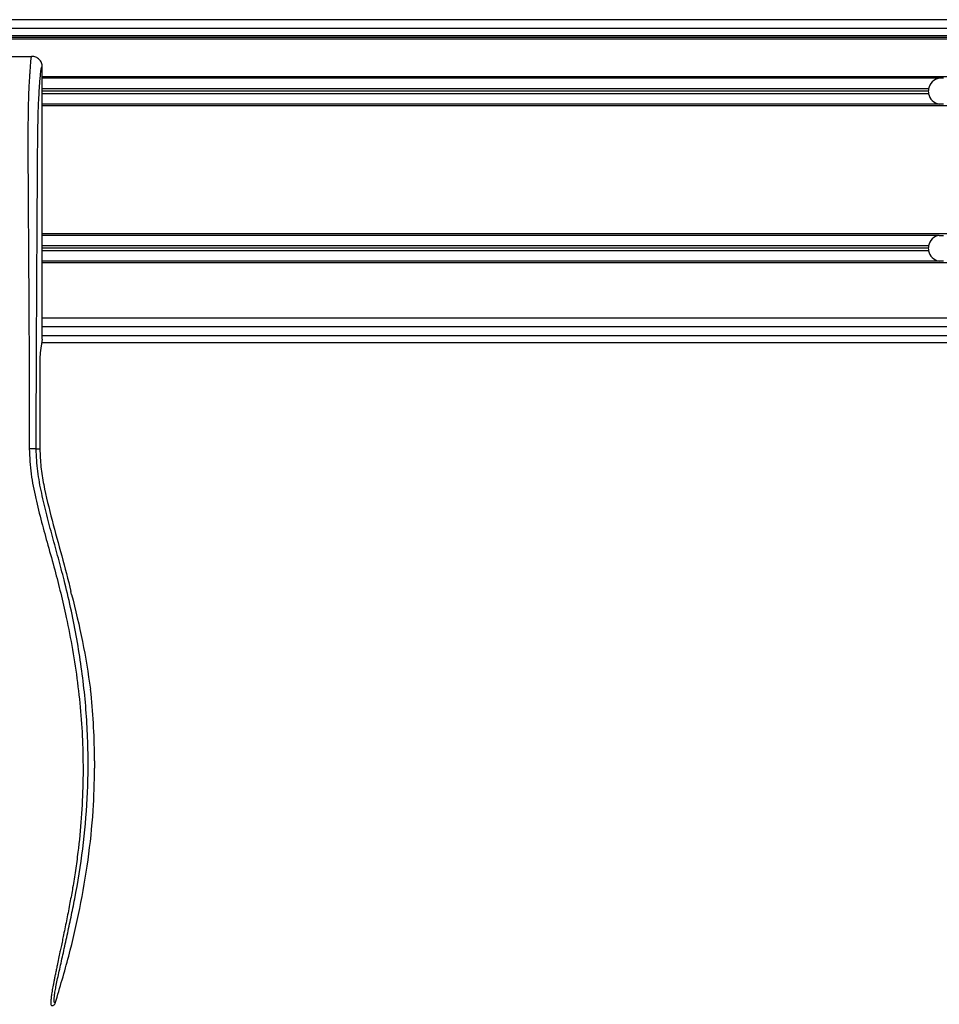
# Model space of a CAD drawing. Header units: millimetres. Extents: x 0 to 420, y 0 to 297.
# Tile 26 of 58: x 107 to 137, y 223 to 255. Entities that reach past the tile are written whole.
import ezdxf

# ---------------------------------------------------------------- set-up
doc = ezdxf.new("R2010")
doc.units = ezdxf.units.MM

msp = doc.modelspace()

# ---------------------------------------------------------------- linework, layer by layer
at = {"color": 7, "linetype": 'Continuous', "lineweight": 25}
for p, q in [((182.4847, 254.9958), (92.5353, 254.9958)), ((182.4847, 254.7112), (92.5353, 254.7112)), ((182.4847, 254.4721), (92.5353, 254.4721)), ((182.4847, 254.4151), (92.5353, 254.4151)), ((182.4847, 254.3582), (92.5353, 254.3582)), ((98.8558, 253.8003), (107.8482, 253.8003)), ((108.191, 244.5776), (108.191, 253.4587)), ((166.2378, 253.1342), (108.191, 253.1342)), ((137.4405, 253.083), (108.191, 253.083)), ((137.5795, 253.083), (137.4405, 253.083)), ((137.0905, 252.7414), (108.191, 252.7414)), ((137.083, 252.6617), (108.191, 252.6617)), ((137.0905, 252.582), (108.191, 252.582)), ((137.4405, 252.2404), (108.191, 252.2404)), ((165.9675, 252.1892), (108.191, 252.1892)), ((137.5795, 252.2404), (137.4405, 252.2404)), ((165.2302, 248.0105), (108.191, 248.0105)), ((137.4405, 247.9593), (108.191, 247.9593)), ((137.4405, 247.9593), (137.5795, 247.9593)), ((137.0905, 247.6177), (108.191, 247.6177)), ((137.083, 247.538), (108.191, 247.538)), ((137.0905, 247.4583), (108.191, 247.4583)), ((137.4405, 247.1167), (108.191, 247.1167)), ((165.1578, 247.0655), (108.191, 247.0655)), ((137.5795, 247.1167), (137.4405, 247.1167)), ((165.131, 245.2608), (108.191, 245.2608)), ((165.1462, 244.9761), (108.191, 244.9761)), ((108.191, 244.5776), (108.1249, 244.123)), ((108.191, 244.6915), (165.1563, 244.6915)), ((108.1745, 244.4638), (165.1742, 244.4638)), ((108.1104, 243.8302), (108.1104, 240.991)), ((107.9916, 240.991), (108.1104, 240.991)), ((109.1482, 236.2452), (109.1249, 236.3394)), ((109.7806, 232.9978), (109.762, 233.1547)), ((109.8989, 230.8166), (109.8989, 230.5711))]:
    msp.add_line(p, q, dxfattribs=at)
for centre, start, end in [((137.51, 252.6617), 99.36679, 169.24168), ((137.51, 252.6617), 169.24168, 180), ((137.51, 252.6617), 180, 190.75832), ((137.51, 252.6617), 190.75832, 260.63321), ((137.51, 247.538), 99.36679, 169.24168), ((137.51, 247.538), 169.24168, 180), ((137.51, 247.538), 180, 190.75832), ((137.51, 247.538), 190.75832, 260.63321)]:
    msp.add_arc(centre, 0.427, start, end, dxfattribs=at)
msp.add_ellipse((108.1403, 243.8302), major_axis=(0, 0.3416), ratio=0.0874887, start_param=0.5414816, end_param=1.5707963, dxfattribs=at)
for points, knots in [([(107.8482, 253.8003), (107.845, 253.7994), (107.8381, 253.7975), (107.8291, 253.7794), (107.8191, 253.739), (107.8116, 253.6781), (107.8049, 253.5976), (107.7981, 253.5033), (107.7884, 253.3654), (107.7768, 253.2041), (107.7665, 253.0395), (107.7547, 252.8254), (107.7426, 252.5494), (107.7319, 252.1842), (107.725, 251.754), (107.7229, 251.4122), (107.7223, 251.1825), (107.7222, 251.0919), (107.7221, 250.997), (107.7221, 250.8975), (107.7223, 250.7931), (107.7225, 250.6836), (107.723, 250.493), (107.724, 250.2057), (107.7262, 249.7715), (107.7292, 249.2345), (107.7333, 248.5761), (107.7366, 248.0714), (107.7387, 247.7505), (107.7395, 247.646), (107.7402, 247.5316), (107.7411, 247.4068), (107.742, 247.2715), (107.743, 247.1251), (107.744, 246.9674), (107.7456, 246.727), (107.7477, 246.3991), (107.7503, 246.004), (107.7531, 245.5433), (107.7559, 245.0596), (107.7588, 244.5105), (107.762, 243.802), (107.7648, 242.9244), (107.7662, 241.9337), (107.7652, 241.2995), (107.7648, 240.9974)], [0, 0, 0, 0, 0.00965422, 0.02080777, 0.03106144, 0.04695632, 0.05363076, 0.06332171, 0.07944787, 0.09513433, 0.11098812, 0.1264164, 0.15394151, 0.18248268, 0.21412153, 0.25173969, 0.25807756, 0.26470639, 0.27164528, 0.2789144, 0.28653502, 0.29452959, 0.30292173, 0.32825756, 0.35736257, 0.39783448, 0.44561968, 0.50125245, 0.50814496, 0.51574476, 0.52407276, 0.53315127, 0.54300388, 0.5536554, 0.56513175, 0.57745987, 0.6061763, 0.63677252, 0.6637765, 0.70682954, 0.7424198, 0.78369849, 0.86155909, 0.93405144, 1, 1, 1, 1]), ([(108.191, 253.4587), (108.1859, 253.5036), (108.1755, 253.5932), (108.0961, 253.706), (107.9828, 253.7849), (107.8931, 253.7952), (107.8482, 253.8003)], [0, 0, 0, 0, 0.2499447, 0.4997361, 0.7494229, 1, 1, 1, 1]), ([(107.9916, 240.991), (107.9924, 241.298), (107.9941, 241.9224), (107.9973, 242.8743), (108.0011, 243.8429), (108.0052, 244.7754), (108.0096, 245.6603), (108.0129, 246.2929), (108.0152, 246.7171), (108.0164, 246.9357), (108.0176, 247.1585), (108.0189, 247.3855), (108.0202, 247.6167), (108.0215, 247.8485), (108.023, 248.0935), (108.0245, 248.3642), (108.0264, 248.6767), (108.0285, 249.0311), (108.0307, 249.4108), (108.0332, 249.8321), (108.036, 250.2852), (108.0397, 250.7685), (108.0444, 251.2249), (108.0511, 251.643), (108.0607, 252.021), (108.0749, 252.375), (108.0915, 252.6632), (108.1082, 252.9037), (108.1237, 253.099), (108.1373, 253.2671), (108.1505, 253.3749), (108.1607, 253.4196), (108.1692, 253.4417), (108.1761, 253.4528), (108.1835, 253.4587), (108.1885, 253.4587), (108.191, 253.4587)], [0, 0, 0, 0, 0.0694688, 0.1412908, 0.2154694, 0.2887805, 0.3524933, 0.4159279, 0.4321232, 0.4486368, 0.4654688, 0.4826193, 0.5000881, 0.5178753, 0.535169, 0.5556239, 0.5792402, 0.6060176, 0.6359563, 0.6653451, 0.7015159, 0.7387188, 0.7750553, 0.8054444, 0.8348007, 0.8638698, 0.8931347, 0.9126927, 0.9334716, 0.9528765, 0.9643483, 0.9751988, 0.9808952, 0.9869973, 0.9933587, 1, 1, 1, 1]), ([(107.7648, 240.9974), (107.7793, 240.7217), (107.8079, 240.1768), (107.9722, 239.3803), (108.1635, 238.6086), (108.3789, 237.832), (108.5948, 237.0612), (108.7972, 236.2766), (108.9962, 235.4116), (109.1855, 234.4401), (109.3466, 233.3714), (109.458, 232.2972), (109.5196, 231.2022), (109.5251, 230.0863), (109.4718, 228.953), (109.3782, 228.0028), (109.2751, 227.2459), (109.1873, 226.6985), (109.0922, 226.1744), (108.9905, 225.6594), (108.9076, 225.2435), (108.8446, 224.9398), (108.8058, 224.7534), (108.7644, 224.5581), (108.7213, 224.3547), (108.6805, 224.1617), (108.6453, 223.9946), (108.6174, 223.8601), (108.5915, 223.7331), (108.5677, 223.6135), (108.5385, 223.4618), (108.5072, 223.2871), (108.4814, 223.1141), (108.4683, 222.9825), (108.4684, 222.8931), (108.4798, 222.8396), (108.4967, 222.8335), (108.5053, 222.8304)], [0, 0, 0, 0, 0.0416065, 0.0822607, 0.1224589, 0.1616664, 0.2038605, 0.2432792, 0.2839298, 0.3378062, 0.3926111, 0.4469834, 0.500736, 0.5580634, 0.6153257, 0.6718893, 0.7021057, 0.7306132, 0.7555393, 0.7824984, 0.8098129, 0.8199097, 0.8308441, 0.8397938, 0.8517874, 0.8646543, 0.8727782, 0.8813003, 0.8891477, 0.8967682, 0.9048894, 0.9206626, 0.9367507, 0.9525373, 0.9679622, 0.9836747, 1, 1, 1, 1]), ([(107.9916, 240.991), (107.9864, 240.9918), (107.9756, 240.9934), (107.9221, 240.9954), (107.8483, 240.9969), (107.7919, 240.9972), (107.7648, 240.9974)], [0, 0, 0, 0, 0.2412015, 0.5, 0.7587985, 1, 1, 1, 1]), ([(108.6146, 222.9106), (108.6061, 222.9131), (108.5892, 222.918), (108.5772, 222.9675), (108.5771, 223.0529), (108.5906, 223.1791), (108.6173, 223.3441), (108.6556, 223.5429), (108.7033, 223.7699), (108.7757, 224.0999), (108.8779, 224.5525), (109.0031, 225.1212), (109.1305, 225.7144), (109.3214, 226.6521), (109.5288, 227.9397), (109.6755, 229.5805), (109.7012, 231.2914), (109.5862, 233.0713), (109.3189, 234.9079), (109.0007, 236.3575), (108.7176, 237.427), (108.5233, 238.1306), (108.334, 238.835), (108.1664, 239.5435), (108.0272, 240.2608), (108.0035, 240.7471), (107.9916, 240.991)], [0, 0, 0, 0, 0.0154023, 0.0306186, 0.0458978, 0.0611515, 0.0763524, 0.0916759, 0.1069667, 0.1223964, 0.1531196, 0.1841395, 0.2146453, 0.2457555, 0.3295656, 0.4129092, 0.4960821, 0.5895924, 0.6838677, 0.7780859, 0.8151003, 0.8521196, 0.8891029, 0.926018, 0.9628961, 1, 1, 1, 1]), ([(108.1104, 240.991), (108.1184, 240.7959), (108.1345, 240.4055), (108.2688, 239.6271), (108.5022, 238.6602), (108.8313, 237.506), (109.027, 236.7283), (109.1249, 236.3394)], [0, 0, 0, 0, 0.12264871, 0.2454767, 0.49573627, 0.74787131, 1, 1, 1, 1]), ([(109.1482, 236.2452), (109.2737, 235.7353), (109.5251, 234.7137), (109.683, 233.6749), (109.762, 233.1547)], [0, 0, 0, 0, 0.4991859, 1, 1, 1, 1]), ([(109.8989, 230.8166), (109.8924, 231.1804), (109.8793, 231.9089), (109.8135, 232.6345), (109.7806, 232.9978)], [0, 0, 0, 0, 0.4994117, 1, 1, 1, 1]), ([(108.6146, 222.9106), (108.7657, 223.4191), (109.0684, 224.4374), (109.4286, 225.9966), (109.7002, 227.5819), (109.8642, 229.1113), (109.888, 230.1108), (109.8989, 230.5711)], [0, 0, 0, 0, 0.2041389, 0.4087775, 0.6153735, 0.8228525, 1, 1, 1, 1]), ([(108.5053, 222.8304), (108.5174, 222.8315), (108.5416, 222.8337), (108.5741, 222.8511), (108.6005, 222.8768), (108.6099, 222.8993), (108.6146, 222.9106)], [0, 0, 0, 0, 0.2496754, 0.4993928, 0.749148, 1, 1, 1, 1])]:
    msp.add_open_spline(points, degree=3, knots=knots, dxfattribs=at)

doc.saveas('drawing.dxf')
